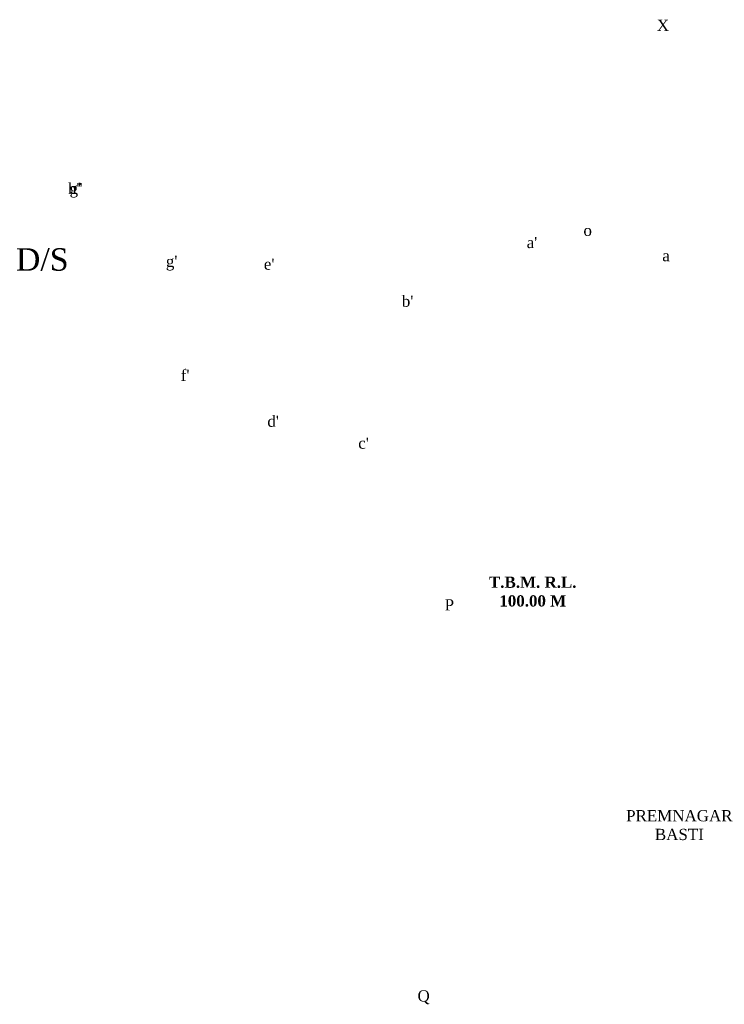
# Model space of a CAD drawing. Header units: millimetres. Extents: x 10887 to 17532, y -3266 to 805.
# Tile 1 of 10: x 10887 to 11515, y -72 to 805. Entities that reach past the tile are written whole.
import ezdxf

# ---------------------------------------------------------------- set-up
doc = ezdxf.new("R2010")
doc.units = ezdxf.units.MM
doc.linetypes.add('ACAD_ISO10W100', pattern=[18, 12, -3, 0, -3])
doc.styles.get("Standard").update_dxf_attribs({"font": 'times.ttf', "height": 6})

msp = doc.modelspace()

# ---------------------------------------------------------------- texts
at = {"linetype": 'ACAD_ISO10W100'}
for s, insert, char_height, width, attachment_point in [('X', (11455.1, 805.29), 10, 22.0977, 1), ("h''", (10930.15, 659.86), 10, 22.0977, 1), ("g'", (10931.61, 660.02), 10, 22.0977, 1), ('o', (11389.68, 622.58), 10, 22.0977, 1), ("a'", (11339.06, 611.74), 10, 22.0977, 1), ('D/S', (10907.21, 601.61), 20, 71.8751, 2), ('a', (11459.93, 600.02), 10, 22.0977, 1), ("g'", (11017.42, 594.98), 10, 22.0977, 1), ("e'", (11104.77, 592.46), 10, 22.0977, 1), ("b'", (11227.76, 559.42), 10, 22.0977, 1), ("f'", (11030.69, 493.42), 10, 22.0977, 1), ("d'", (11107.88, 452.46), 10, 22.0977, 1), ("c'", (11188.91, 432.94), 10, 22.0977, 1), ('{\\fTimes New Roman|b1|i0|c0|p18;T.B.M. R.L. 100.00 M}', (11344.46, 308.98), 10, 95.7614, 2), ('P', (11265.93, 288.82), 10, 22.0977, 1), ('PREMNAGAR BASTI', (11475.16, 100.86), 10, 71.8751, 2), ('Q', (11241.75, -59.69), 10, 22.0977, 1)]:
    msp.add_mtext(s, dxfattribs=dict(at, insert=insert, char_height=char_height, width=width, attachment_point=attachment_point))

doc.saveas('drawing.dxf')
